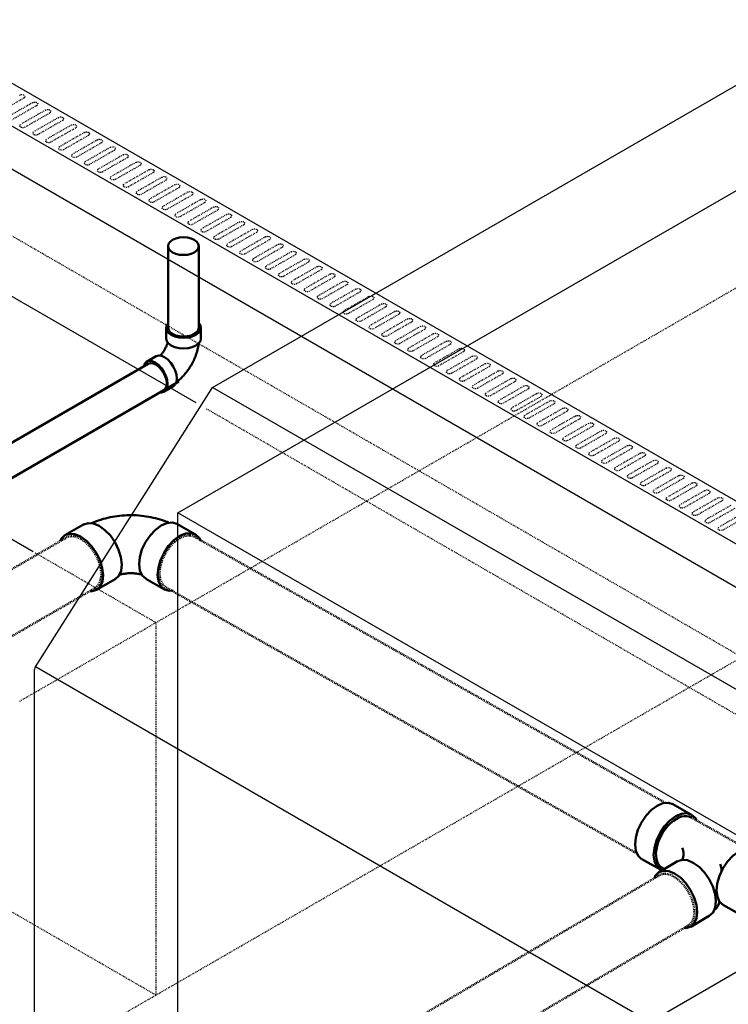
# Model space of a CAD drawing. Header units: inches. Extents: x -17970 to 20481, y 167 to 1796.
# Tile 18 of 29: x 1116 to 1196, y 899 to 1011. Entities that reach past the tile are written whole.
import ezdxf
from ezdxf import colors
from ezdxf.entities.mleader import LeaderData, LeaderLine
from ezdxf.math import Vec2, Vec3

# ---------------------------------------------------------------- set-up
doc = ezdxf.new("R2010")
doc.units = ezdxf.units.IN
doc.header["$LTSCALE"] = 0.4
doc.header["$MEASUREMENT"] = 0
for name, pattern in [('Dash - 1_16_', [0.1875, 0.125, -0.0625]), ('Dot 1_32_', [0.03125, 0, -0.03125]), ('HIDDEN2', [0.1875, 0.125, -0.0625])]:
    doc.linetypes.add(name, pattern=pattern)
for name, color, linetype in [('G-ANNO-TTLB', 7, 'Continuous'), ('M-DETL-LIGHT', 1, 'Continuous'), ('P-PIPE', 3, 'Continuous'), ('S-ANNO-DIMS', 1, 'Continuous')]:
    doc.layers.add(name, color=color, linetype=linetype)
doc.layers.add('M-SECT-PATT', color=9, linetype='Continuous', lineweight=18, true_color=0x808080)
doc.styles.add('Annotative', font='romans.shx', dxfattribs={"width": 0.8, "height": 0.125})

# ---------------------------------------------------------------- blocks, each defined once
blk = doc.blocks.new('Bend - PVC - Sch 40 - DWV_USACE - Standard-V18-DRAINAGE ISOMETRIC')
at = {"layer": 'P-PIPE', "color": 90, "lineweight": 50}
for p, q in [((2353.53, -395.53), (2353.53, -396.75)), ((2357.48, -396.75), (2357.48, -395.53)), ((2359.72, -399.4), (2358.63, -398.78)), ((2356.68, -402.22), (2357.74, -402.83))]:
    blk.add_line(p, q, dxfattribs=at)
for points in [[(2353.74, -395.03, 0), (2353.59, -395.23, 0), (2353.53, -395.53, 0), (2353.59, -395.82, 0), (2353.79, -396.1, 0), (2354.11, -396.34, 0), (2354.52, -396.52, 0), (2354.99, -396.63, 0), (2355.5, -396.67, 0), (2356.02, -396.63, 0), (2356.49, -396.52, 0), (2356.9, -396.34, 0)], [(2356.9, -396.34, 0), (2357.22, -396.1, 0), (2357.42, -395.82, 0), (2357.48, -395.53, 0), (2357.42, -395.23, 0), (2357.27, -395.03, 0)], [(2356.9, -397.56, 0), (2356.49, -397.74, 0), (2356.02, -397.86, 0), (2355.5, -397.9, 0), (2354.99, -397.86, 0), (2354.52, -397.74, 0), (2354.11, -397.56, 0), (2353.79, -397.32, 0), (2353.59, -397.05, 0), (2353.53, -396.76, 0)], [(2353.79, -397.32, 0), (2353.8, -397.39, 0), (2353.82, -397.55, 0), (2353.85, -397.71, 0), (2353.88, -397.86, 0), (2353.92, -398.02, 0), (2353.96, -398.18, 0), (2354, -398.33, 0), (2354.05, -398.49, 0), (2354.1, -398.64, 0), (2354.16, -398.79, 0), (2354.22, -398.94, 0), (2354.28, -399.09, 0), (2354.35, -399.24, 0), (2354.42, -399.38, 0), (2354.49, -399.53, 0), (2354.57, -399.67, 0), (2354.65, -399.81, 0), (2354.74, -399.95, 0), (2354.83, -400.09, 0), (2354.92, -400.23, 0), (2355.01, -400.36, 0), (2355.11, -400.49, 0), (2355.21, -400.62, 0), (2355.31, -400.74, 0), (2355.41, -400.87, 0), (2355.52, -400.99, 0), (2355.63, -401.1, 0), (2355.75, -401.22, 0), (2355.86, -401.33, 0), (2355.98, -401.43, 0), (2356.1, -401.54, 0), (2356.23, -401.64, 0), (2356.32, -401.71, 0)], [(2357.48, -396.75, 0), (2357.42, -397.05, 0), (2357.22, -397.32, 0), (2356.9, -397.56, 0)], [(2357.32, -397.19, 0), (2357.33, -397.25, 0), (2357.35, -397.32, 0), (2357.37, -397.39, 0), (2357.4, -397.46, 0), (2357.42, -397.53, 0), (2357.45, -397.6, 0), (2357.48, -397.68, 0), (2357.52, -397.75, 0), (2357.55, -397.82, 0), (2357.59, -397.9, 0), (2357.63, -397.97, 0), (2357.67, -398.04, 0), (2357.71, -398.11, 0), (2357.76, -398.18, 0), (2357.8, -398.24, 0), (2357.85, -398.31, 0), (2357.89, -398.37, 0), (2357.94, -398.44, 0), (2357.99, -398.5, 0), (2358.04, -398.55, 0), (2358.09, -398.61, 0), (2358.19, -398.72, 0)], [(2357.67, -398.89, 0), (2358.03, -398.73, 0), (2358.37, -398.7, 0), (2358.63, -398.78, 0)], [(2356.68, -402.22, 0), (2356.68, -402.22, 0), (2356.46, -402.01, 0), (2356.32, -401.7, 0), (2356.27, -401.31, 0), (2356.32, -400.87, 0), (2356.46, -400.4, 0), (2356.68, -399.93, 0), (2356.97, -399.51, 0), (2357.31, -399.15, 0), (2357.67, -398.89, 0)], [(2358.73, -399.5, 0), (2358.37, -399.76, 0), (2358.03, -400.12, 0), (2357.74, -400.55, 0), (2357.52, -401.01, 0), (2357.38, -401.48, 0), (2357.33, -401.92, 0), (2357.38, -402.32, 0), (2357.52, -402.62, 0), (2357.74, -402.83, 0), (2358.03, -402.92, 0), (2358.19, -402.9, 0)], [(2360, -399.85, 0), (2359.94, -399.61, 0), (2359.72, -399.4, 0), (2359.43, -399.31, 0), (2359.09, -399.35, 0), (2358.73, -399.5, 0)]]:
    blk.add_polyline3d(points, dxfattribs=at)
blk = doc.blocks.new('Bend - PVC - Sch 40 - DWV_USACE - Standard-V23-DRAINAGE ISOMETRIC')
at = {"layer": 'P-PIPE', "color": 90, "lineweight": 50}
for p, q in [((2339.36, -416.13), (2337.23, -417.33)), ((2352.13, -417.42), (2350.01, -416.19)), ((2340.78, -423.6), (2342.9, -422.4)), ((2346.4, -422.43), (2348.52, -423.66))]:
    blk.add_line(p, q, dxfattribs=at)
for points in [[(2340.31, -415.98, 0), (2340.49, -415.9, 0), (2340.75, -415.8, 0), (2341, -415.71, 0), (2341.26, -415.63, 0), (2341.53, -415.55, 0), (2341.79, -415.48, 0), (2342.06, -415.42, 0), (2342.32, -415.36, 0), (2342.59, -415.31, 0), (2342.87, -415.27, 0), (2343.14, -415.23, 0), (2343.41, -415.2, 0), (2343.69, -415.17, 0), (2343.96, -415.15, 0), (2344.24, -415.14, 0), (2344.51, -415.14, 0), (2344.79, -415.14, 0), (2345.06, -415.15, 0), (2345.34, -415.16, 0), (2345.61, -415.18, 0), (2345.89, -415.21, 0), (2346.16, -415.24, 0), (2346.43, -415.28, 0), (2346.7, -415.32, 0), (2346.97, -415.38, 0), (2347.24, -415.43, 0), (2347.51, -415.5, 0), (2347.77, -415.57, 0), (2348.03, -415.65, 0), (2348.29, -415.74, 0), (2348.55, -415.83, 0), (2348.81, -415.93, 0), (2349.06, -416.04, 0), (2349.12, -416.06, 0)], [(2339.37, -416.12, 0), (2339.88, -415.97, 0), (2340.5, -416.03, 0), (2341.16, -416.31, 0), (2341.82, -416.79, 0), (2342.43, -417.44, 0), (2342.95, -418.22, 0), (2343.35, -419.06, 0), (2343.6, -419.92, 0), (2343.68, -420.74, 0)], [(2345.65, -420.75, 0), (2345.75, -419.94, 0), (2346.01, -419.08, 0), (2346.42, -418.24, 0), (2346.95, -417.47, 0), (2347.57, -416.83, 0), (2348.23, -416.35, 0), (2348.89, -416.08, 0), (2349.5, -416.03, 0), (2349.98, -416.19, 0)], [(2341.56, -421.94, 0), (2341.48, -421.12, 0), (2341.23, -420.26, 0), (2340.83, -419.42, 0), (2340.31, -418.64, 0), (2339.7, -417.99, 0), (2339.04, -417.51, 0), (2338.38, -417.23, 0), (2337.76, -417.17, 0), (2337.23, -417.33, 0), (2336.82, -417.71, 0), (2336.64, -418.08, 0)], [(2352.67, -418.1, 0), (2352.54, -417.81, 0), (2352.14, -417.43, 0), (2351.62, -417.26, 0), (2351.01, -417.31, 0), (2350.35, -417.58, 0), (2349.69, -418.06, 0), (2349.07, -418.7, 0), (2348.54, -419.47, 0), (2348.13, -420.31, 0), (2347.87, -421.17, 0), (2347.77, -421.98, 0)], [(2343.68, -420.74, 0), (2343.58, -421.45, 0), (2343.32, -422.02, 0), (2342.92, -422.38, 0)], [(2346.4, -422.43, 0), (2345.98, -422.04, 0), (2345.73, -421.47, 0), (2345.65, -420.75, 0)], [(2339.8, -423.72, 0), (2340.26, -423.76, 0), (2340.79, -423.6, 0), (2341.2, -423.22, 0), (2341.46, -422.65, 0), (2341.56, -421.94, 0)], [(2343.41, -421.9, 0), (2343.41, -421.9, 0), (2343.51, -421.88, 0), (2343.62, -421.86, 0), (2343.73, -421.84, 0), (2343.84, -421.82, 0), (2343.96, -421.8, 0), (2344.07, -421.79, 0), (2344.2, -421.78, 0), (2344.32, -421.77, 0), (2344.44, -421.77, 0), (2344.56, -421.76, 0), (2344.69, -421.76, 0), (2344.81, -421.77, 0), (2344.94, -421.77, 0), (2345.06, -421.78, 0), (2345.18, -421.79, 0), (2345.3, -421.81, 0), (2345.42, -421.82, 0), (2345.53, -421.84, 0), (2345.64, -421.86, 0), (2345.75, -421.89, 0), (2345.85, -421.91, 0), (2345.93, -421.94, 0)], [(2347.77, -421.98, 0), (2347.85, -422.7, 0), (2348.1, -423.26, 0), (2348.5, -423.65, 0), (2349.02, -423.82, 0), (2349.22, -423.8, 0)]]:
    blk.add_polyline3d(points, dxfattribs=at)
blk = doc.blocks.new('ALTERNATE ISOMETRIC')
at = {"layer": 'M-DETL-LIGHT'}
for p, q in [((558.18, 1325.24), (1376.03, 853.05)), ((1371.79, 850.6), (553.94, 1322.79)), ((553.94, 1317.89), (1371.79, 845.7))]:
    blk.add_line(p, q, dxfattribs=at)
at = {"layer": 'M-DETL-LIGHT', "linetype": 'HIDDEN2'}
for p, q in [((1115.97, 1002.29), (1113.13, 1000.66)), ((1116.98, 1001.77), (1114.19, 1000.18)), ((1117.44, 1001.44), (1114.6, 999.81)), ((1118.45, 1000.92), (1115.66, 999.33)), ((1118.92, 1000.59), (1116.08, 998.96)), ((1119.93, 1000.07), (1117.14, 998.48)), ((1120.39, 999.74), (1117.55, 998.11)), ((1121.4, 999.22), (1118.61, 997.63)), ((1121.87, 998.88), (1119.03, 997.26)), ((1122.88, 998.37), (1120.09, 996.77)), ((1123.34, 998.03), (1120.5, 996.41)), ((1124.35, 997.52), (1121.56, 995.92)), ((1124.82, 997.18), (1121.98, 995.56)), ((1125.82, 996.67), (1123.03, 995.07)), ((1126.29, 996.33), (1123.45, 994.71)), ((1127.3, 995.82), (1124.51, 994.22)), ((1127.76, 995.48), (1124.92, 993.86)), ((1128.77, 994.96), (1125.98, 993.37)), ((1129.24, 994.63), (1126.4, 993)), ((1130.25, 994.11), (1127.46, 992.52)), ((1130.71, 993.78), (1127.87, 992.15)), ((1131.72, 993.26), (1128.93, 991.67)), ((1132.19, 992.93), (1129.35, 991.3)), ((1133.2, 992.41), (1130.41, 990.82)), ((1133.66, 992.07), (1130.82, 990.45)), ((1134.67, 991.56), (1131.88, 989.96)), ((1135.14, 991.22), (1132.29, 989.6)), ((1136.14, 990.71), (1133.35, 989.11)), ((1136.61, 990.37), (1133.77, 988.75)), ((1137.62, 989.86), (1134.83, 988.26)), ((1138.08, 989.52), (1135.24, 987.9)), ((1139.09, 989.01), (1136.3, 987.41)), ((1139.56, 988.67), (1136.72, 987.05)), ((1140.57, 988.16), (1137.78, 986.56)), ((1141.03, 987.82), (1138.19, 986.19)), ((1142.04, 987.3), (1139.25, 985.71)), ((1142.51, 986.97), (1139.67, 985.34)), ((1143.52, 986.45), (1140.73, 984.86)), ((1143.98, 986.12), (1141.14, 984.49)), ((1144.99, 985.6), (1142.2, 984.01)), ((1145.46, 985.27), (1142.61, 983.64)), ((1146.46, 984.75), (1143.67, 983.16)), ((1146.93, 984.41), (1144.09, 982.79)), ((1147.94, 983.9), (1145.15, 982.3)), ((1148.4, 983.56), (1145.56, 981.94)), ((1149.41, 983.05), (1146.62, 981.45)), ((1149.88, 982.71), (1147.04, 981.09)), ((1150.89, 982.2), (1148.1, 980.6)), ((1151.35, 981.86), (1148.51, 980.24)), ((1152.36, 981.35), (1149.57, 979.75)), ((1152.83, 981.01), (1149.99, 979.39)), ((1153.83, 980.49), (1151.04, 978.9)), ((1154.3, 980.16), (1151.46, 978.53)), ((1155.31, 979.64), (1152.52, 978.05)), ((1155.78, 979.31), (1152.93, 977.68)), ((1156.78, 978.79), (1153.99, 977.2)), ((1157.25, 978.46), (1154.41, 976.83)), ((1158.26, 977.94), (1155.47, 976.35)), ((1158.72, 977.61), (1155.88, 975.98)), ((1159.73, 977.09), (1156.94, 975.49)), ((1160.2, 976.75), (1157.36, 975.13)), ((1161.21, 976.24), (1158.42, 974.64)), ((1161.67, 975.9), (1158.83, 974.28)), ((1162.68, 975.39), (1159.89, 973.79)), ((1163.15, 975.05), (1160.31, 973.43)), ((1164.15, 974.54), (1161.36, 972.94)), ((1164.62, 974.2), (1161.78, 972.58)), ((1165.63, 973.69), (1162.84, 972.09)), ((1166.1, 973.35), (1163.25, 971.72)), ((1167.1, 972.83), (1164.31, 971.24)), ((1167.57, 972.5), (1164.73, 970.87)), ((1168.58, 971.98), (1165.79, 970.39)), ((1169.04, 971.65), (1166.2, 970.02)), ((1170.05, 971.13), (1167.26, 969.54)), ((1170.52, 970.8), (1167.68, 969.17)), ((1171.53, 970.28), (1168.74, 968.69)), ((1171.99, 969.94), (1169.15, 968.32)), ((1173, 969.43), (1170.21, 967.83)), ((1173.47, 969.09), (1170.63, 967.47)), ((1174.47, 968.58), (1171.68, 966.98)), ((1174.94, 968.24), (1172.1, 966.62)), ((1175.95, 967.73), (1173.16, 966.13)), ((1176.41, 967.39), (1173.57, 965.77)), ((1177.42, 966.88), (1174.63, 965.28)), ((1177.89, 966.54), (1175.05, 964.92)), ((1178.9, 966.03), (1176.11, 964.43)), ((1179.36, 965.69), (1176.52, 964.06)), ((1180.37, 965.17), (1177.58, 963.58)), ((1180.84, 964.84), (1178, 963.21)), ((1181.85, 964.32), (1179.06, 962.73)), ((1182.31, 963.99), (1179.47, 962.36)), ((1183.32, 963.47), (1180.53, 961.88)), ((1183.79, 963.14), (1180.95, 961.51)), ((1184.79, 962.62), (1182, 961.03)), ((1185.26, 962.28), (1182.42, 960.66)), ((1186.27, 961.77), (1183.48, 960.17)), ((1186.73, 961.43), (1183.89, 959.81)), ((1187.74, 960.92), (1184.95, 959.32)), ((1188.21, 960.58), (1185.37, 958.96)), ((1189.22, 960.07), (1186.43, 958.47)), ((1189.68, 959.73), (1186.84, 958.11)), ((1190.69, 959.22), (1187.9, 957.62)), ((1191.16, 958.88), (1188.32, 957.26)), ((1192.17, 958.36), (1189.38, 956.77)), ((1192.63, 958.03), (1189.79, 956.4)), ((1193.64, 957.51), (1190.85, 955.92)), ((1194.11, 957.18), (1191.27, 955.55)), ((1195.11, 956.66), (1192.32, 955.07)), ((1195.58, 956.33), (1192.74, 954.7)), ((1196.59, 955.81), (1193.8, 954.22)), ((1197.05, 955.47), (1194.21, 953.85)), ((1198.06, 954.96), (1195.27, 953.36)), ((1198.53, 954.62), (1195.69, 953))]:
    blk.add_line(p, q, dxfattribs=at)
at = {"layer": 'M-DETL-LIGHT', "linetype": 'HIDDEN2', "extrusion": (0, 0, -1)}
for centre, start_param, end_param in [((1115.73, 1002.45), 4.095331, 7.203451), ((1117.21, 1001.6), 4.095331, 7.203451), ((1118.68, 1000.75), 4.095331, 7.203451), ((1120.16, 999.9), 4.095331, 7.203451), ((1115.89, 999.16), 0.920266, 4.095331), ((1121.63, 999.05), 4.095331, 7.203451), ((1117.37, 998.31), 0.920266, 4.095331), ((1123.1, 998.2), 4.095331, 7.203451), ((1118.84, 997.45), 0.920266, 4.095331), ((1120.31, 996.6), 0.920266, 4.095331), ((1124.58, 997.35), 4.095331, 7.203451), ((1126.05, 996.5), 4.095331, 7.203451), ((1121.79, 995.75), 0.920266, 4.095331), ((1127.53, 995.64), 4.095331, 7.203451), ((1123.26, 994.9), 0.920266, 4.095331), ((1129, 994.79), 4.095331, 7.203451), ((1124.74, 994.05), 0.920266, 4.095331), ((1126.21, 993.2), 0.920266, 4.095331), ((1130.48, 993.94), 4.095331, 7.203451), ((1131.95, 993.09), 4.095331, 7.203451), ((1127.69, 992.35), 0.920266, 4.095331), ((1133.42, 992.24), 4.095331, 7.203451), ((1129.16, 991.5), 0.920266, 4.095331), ((1134.9, 991.39), 4.095331, 7.203451), ((1130.63, 990.64), 0.920266, 4.095331), ((1132.11, 989.79), 0.920266, 4.095331), ((1136.37, 990.54), 4.095331, 7.203451), ((1137.85, 989.69), 4.095331, 7.203451), ((1133.58, 988.94), 0.920266, 4.095331), ((1139.32, 988.84), 4.095331, 7.203451), ((1135.06, 988.09), 0.920266, 4.095331), ((1140.8, 987.98), 4.095331, 7.203451), ((1136.53, 987.24), 0.920266, 4.095331), ((1138.01, 986.39), 0.920266, 4.095331), ((1142.27, 987.13), 4.095331, 7.203451), ((1143.74, 986.28), 4.095331, 7.203451), ((1139.48, 985.54), 0.920266, 4.095331), ((1145.22, 985.43), 4.095331, 7.203451), ((1140.95, 984.69), 0.920266, 4.095331), ((1146.69, 984.58), 4.095331, 7.203451), ((1142.43, 983.84), 0.920266, 4.095331), ((1143.9, 982.98), 0.920266, 4.095331), ((1148.17, 983.73), 4.095331, 7.203451), ((1149.64, 982.88), 4.095331, 7.203451), ((1145.38, 982.13), 0.920266, 4.095331), ((1151.11, 982.03), 4.095331, 7.203451), ((1146.85, 981.28), 0.920266, 4.095331), ((1152.59, 981.17), 4.095331, 7.203451), ((1148.32, 980.43), 0.920266, 4.095331), ((1149.8, 979.58), 0.920266, 4.095331), ((1154.06, 980.32), 4.095331, 7.203451), ((1155.54, 979.47), 4.095331, 7.203451), ((1151.27, 978.73), 0.920266, 4.095331), ((1157.01, 978.62), 4.095331, 7.203451), ((1152.75, 977.88), 0.920266, 4.095331), ((1158.49, 977.77), 4.095331, 7.203451), ((1154.22, 977.03), 0.920266, 4.095331), ((1159.96, 976.92), 4.095331, 7.203451), ((1155.7, 976.17), 0.920266, 4.095331), ((1157.17, 975.32), 0.920266, 4.095331), ((1161.43, 976.07), 4.095331, 7.203451), ((1162.91, 975.22), 4.095331, 7.203451), ((1158.64, 974.47), 0.920266, 4.095331), ((1164.38, 974.37), 4.095331, 7.203451), ((1160.12, 973.62), 0.920266, 4.095331), ((1165.86, 973.51), 4.095331, 7.203451), ((1161.59, 972.77), 0.920266, 4.095331), ((1163.07, 971.92), 0.920266, 4.095331), ((1167.33, 972.66), 4.095331, 7.203451), ((1168.81, 971.81), 4.095331, 7.203451), ((1164.54, 971.07), 0.920266, 4.095331), ((1170.28, 970.96), 4.095331, 7.203451), ((1166.02, 970.22), 0.920266, 4.095331), ((1171.75, 970.11), 4.095331, 7.203451), ((1167.49, 969.37), 0.920266, 4.095331), ((1168.96, 968.51), 0.920266, 4.095331), ((1173.23, 969.26), 4.095331, 7.203451), ((1174.7, 968.41), 4.095331, 7.203451), ((1170.44, 967.66), 0.920266, 4.095331), ((1176.18, 967.56), 4.095331, 7.203451), ((1171.91, 966.81), 0.920266, 4.095331), ((1177.65, 966.71), 4.095331, 7.203451), ((1173.39, 965.96), 0.920266, 4.095331), ((1174.86, 965.11), 0.920266, 4.095331), ((1179.13, 965.85), 4.095331, 7.203451), ((1180.6, 965), 4.095331, 7.203451), ((1176.34, 964.26), 0.920266, 4.095331), ((1182.07, 964.15), 4.095331, 7.203451), ((1177.81, 963.41), 0.920266, 4.095331), ((1183.55, 963.3), 4.095331, 7.203451), ((1179.28, 962.56), 0.920266, 4.095331), ((1180.76, 961.71), 0.920266, 4.095331), ((1185.02, 962.45), 4.095331, 7.203451), ((1186.5, 961.6), 4.095331, 7.203451), ((1182.23, 960.85), 0.920266, 4.095331), ((1187.97, 960.75), 4.095331, 7.203451), ((1183.71, 960), 0.920266, 4.095331), ((1189.45, 959.9), 4.095331, 7.203451), ((1185.18, 959.15), 0.920266, 4.095331), ((1186.66, 958.3), 0.920266, 4.095331), ((1190.92, 959.04), 4.095331, 7.203451), ((1192.39, 958.19), 4.095331, 7.203451), ((1188.13, 957.45), 0.920266, 4.095331), ((1193.87, 957.34), 4.095331, 7.203451), ((1189.6, 956.6), 0.920266, 4.095331), ((1195.34, 956.49), 4.095331, 7.203451), ((1191.08, 955.75), 0.920266, 4.095331), ((1192.55, 954.9), 0.920266, 4.095331), ((1194.03, 954.04), 0.920266, 4.095331), ((1195.5, 953.19), 0.920266, 4.095331)]:
    blk.add_ellipse(centre, major_axis=(0.355, 0.042), ratio=0.675017, start_param=start_param, end_param=end_param, dxfattribs=at)
at = {"layer": 'M-SECT-PATT', "lineweight": -3}
for p, q in [((1135.63, 967.51), (521.15, 1322.28)), ((1117.03, 950.54), (623.47, 1235.49)), ((1137.49, 969.29), (1209.26, 1010.73)), ((1117.31, 937.39), (1137.49, 969.29)), ((1298.41, 876.38), (1137.49, 969.29)), ((1284.17, 868.01), (1133.55, 954.97)), ((1278.17, 844.39), (1117.31, 937.39)), ((1117.16, 936.86), (1117.16, 856.35)), ((1117.11, 856.33), (1207.66, 908.61))]:
    blk.add_line(p, q, dxfattribs=at)
at = {"layer": 'M-SECT-PATT', "linetype": 'HIDDEN2', "lineweight": -3}
for p, q in [((1368.93, 839.74), (537.54, 1319.74)), ((1131.04, 942.44), (1424.19, 1111.69)), ((1131.04, 899.94), (1424.19, 1069.18)), ((1362.93, 836.28), (1136.78, 966.85)), ((1131.04, 942.44), (1117.29, 950.39)), ((1115.51, 933.48), (1131.04, 942.44)), ((1131.04, 942.44), (1131.04, 899.94)), ((1131.04, 899.94), (1095.88, 920.24)), ((1027.19, 839.98), (1131.04, 899.94))]:
    blk.add_line(p, q, dxfattribs=at)
at = {"layer": 'M-SECT-PATT', "lineweight": -3}
blk.add_lwpolyline([(1284.17, 766.81), (1133.55, 853.77), (1133.55, 954.97), (1212.09, 1000.32), (1362.71, 913.35)], dxfattribs=at)
blk.add_arc((1118.16, 936.86), 1, 147.683, 180, dxfattribs=at)
at = {"layer": 'P-PIPE', "color": 90, "lineweight": 50}
for p, q in [((1132.43, 976.09), (1132.43, 985.41)), ((1135.93, 985.41), (1135.93, 976.09)), ((1072.47, 938.67), (1130.17, 971.98)), ((1133.67, 969.96), (1074.22, 935.64)), ((1190, 921.73), (1192.13, 920.53)), ((1188.58, 914.26), (1186.46, 915.46)), ((1188.42, 913.98), (1190.54, 915.21)), ((1197.87, 909.01), (1195.75, 910.2)), ((1194.15, 908.97), (1192.03, 907.74))]:
    blk.add_line(p, q, dxfattribs=at)
at = {"layer": 'P-PIPE', "color": 90, "linetype": 'Dash - 1_16_', "lineweight": 50}
for p, q in [((1104.4, 942.63), (1120.9, 952.18)), ((1135.4, 952.26), (1189.17, 921.86)), ((1124.1, 946.38), (1107.62, 936.85)), ((1185.92, 916.09), (1132.14, 946.49)), ((1192.1, 920.21), (1198.46, 916.61)), ((1105.18, 864.51), (1188.35, 913.56)), ((1191.84, 907.94), (1108.41, 858.76))]:
    blk.add_line(p, q, dxfattribs=at)
at = {"layer": 'P-PIPE', "color": 90, "lineweight": 50}
for points in [[(1132.94, 984.69, 0), (1132.67, 984.9, 0), (1132.49, 985.15, 0), (1132.43, 985.41, 0), (1132.49, 985.67, 0), (1132.67, 985.91, 0), (1132.94, 986.12, 0)], [(1132.94, 986.12, 0), (1133.31, 986.28, 0), (1133.73, 986.38, 0), (1134.18, 986.42, 0), (1134.64, 986.38, 0), (1135.06, 986.28, 0), (1135.42, 986.12, 0)], [(1135.42, 986.12, 0), (1135.7, 985.91, 0), (1135.87, 985.67, 0), (1135.93, 985.41, 0), (1135.87, 985.15, 0), (1135.7, 984.9, 0), (1135.42, 984.69, 0)], [(1135.42, 984.69, 0), (1135.06, 984.53, 0), (1134.64, 984.43, 0), (1134.18, 984.4, 0), (1133.73, 984.43, 0), (1133.31, 984.53, 0), (1132.94, 984.69, 0)], [(1132.45, 976.09, 0), (1132.51, 975.82, 0), (1132.68, 975.58, 0), (1132.96, 975.37, 0)], [(1132.94, 975.38, 0), (1133.31, 975.22, 0), (1133.73, 975.12, 0), (1134.18, 975.08, 0), (1134.64, 975.12, 0), (1135.06, 975.22, 0), (1135.42, 975.38, 0)], [(1135.42, 975.38, 0), (1135.7, 975.59, 0), (1135.87, 975.83, 0), (1135.93, 976.09, 0)], [(1131.04, 971.89, 0), (1130.72, 972.02, 0), (1130.42, 972.05, 0), (1130.17, 971.98, 0)], [(1132.27, 969.74, 0), (1132.23, 970.14, 0), (1132.11, 970.56, 0), (1131.91, 970.96, 0), (1131.65, 971.34, 0), (1131.36, 971.65, 0), (1131.04, 971.89, 0)], [(1131.91, 968.94, 0), (1132.11, 969.13, 0), (1132.23, 969.4, 0), (1132.27, 969.74, 0)], [(1189.99, 921.74, 0), (1189.48, 921.89, 0), (1188.86, 921.83, 0), (1188.2, 921.55, 0), (1187.54, 921.07, 0), (1186.93, 920.42, 0), (1186.41, 919.64, 0), (1186.01, 918.8, 0), (1185.76, 917.94, 0), (1185.68, 917.12, 0)], [(1187.8, 915.92, 0), (1187.88, 916.74, 0), (1188.13, 917.6, 0), (1188.53, 918.44, 0), (1189.05, 919.22, 0), (1189.66, 919.87, 0), (1190.32, 920.35, 0), (1190.98, 920.63, 0), (1191.6, 920.69, 0), (1192.13, 920.53, 0), (1192.54, 920.15, 0), (1192.67, 919.89, 0)], [(1185.68, 917.12, 0), (1185.78, 916.4, 0), (1186.04, 915.84, 0), (1186.43, 915.47, 0)], [(1189.56, 914.14, 0), (1189.1, 914.1, 0), (1188.57, 914.26, 0), (1188.16, 914.64, 0), (1187.9, 915.21, 0), (1187.8, 915.92, 0)], [(1199.28, 916.48, 0), (1198.77, 916.64, 0), (1198.15, 916.58, 0), (1197.49, 916.3, 0), (1196.83, 915.82, 0), (1196.22, 915.17, 0), (1195.7, 914.39, 0), (1195.3, 913.54, 0), (1195.05, 912.68, 0), (1194.97, 911.87, 0)], [(1194.89, 910.65, 0), (1194.8, 911.46, 0), (1194.54, 912.32, 0), (1194.13, 913.16, 0), (1193.59, 913.93, 0), (1192.98, 914.57, 0), (1192.31, 915.05, 0), (1191.66, 915.32, 0), (1191.04, 915.37, 0), (1190.57, 915.21, 0)], [(1187.88, 913.3, 0), (1188, 913.59, 0), (1188.4, 913.97, 0), (1188.92, 914.14, 0), (1189.53, 914.09, 0), (1190.19, 913.82, 0), (1190.85, 913.35, 0), (1191.47, 912.7, 0), (1192, 911.93, 0), (1192.42, 911.09, 0), (1192.68, 910.24, 0), (1192.77, 909.42, 0)], [(1194.97, 911.87, 0), (1195.07, 911.15, 0), (1195.33, 910.59, 0), (1195.75, 910.2, 0)], [(1194.15, 908.97, 0), (1194.57, 909.36, 0), (1194.81, 909.93, 0), (1194.89, 910.65, 0)], [(1192.77, 909.42, 0), (1192.69, 908.71, 0), (1192.44, 908.14, 0), (1192.05, 907.75, 0), (1191.52, 907.58, 0), (1191.32, 907.6, 0)]]:
    blk.add_polyline3d(points, dxfattribs=at)
at = {"layer": 'P-PIPE', "color": 90, "linetype": 'Dot 1_32_', "lineweight": 50}
for points in [[(1122.48, 952, 0), (1121.87, 952.26, 0), (1121.31, 952.32, 0), (1120.86, 952.18, 0)], [(1124.82, 947.95, 0), (1124.74, 948.69, 0), (1124.51, 949.48, 0), (1124.13, 950.25, 0), (1123.65, 950.96, 0), (1123.08, 951.56, 0), (1122.48, 952, 0)], [(1133.77, 952.09, 0), (1133.16, 951.65, 0), (1132.6, 951.05, 0), (1132.12, 950.34, 0), (1131.75, 949.56, 0), (1131.52, 948.77, 0), (1131.45, 948.02, 0)], [(1135.41, 952.26, 0), (1134.94, 952.4, 0), (1134.38, 952.35, 0), (1133.77, 952.09, 0)], [(1124.11, 946.4, 0), (1124.51, 946.78, 0), (1124.74, 947.29, 0), (1124.82, 947.95, 0)], [(1131.45, 948.02, 0), (1131.54, 947.36, 0), (1131.78, 946.84, 0), (1132.15, 946.5, 0)]]:
    blk.add_polyline3d(points, dxfattribs=at)
at = {"layer": 'P-PIPE', "color": 90, "lineweight": 50}
for centre, radius, start, end in [((1189.77, 916.07), 1.45, 331.247, 27.966), ((1194.1, 914.19), 1.45, 355.6956, 27.966), ((1193.92, 910.81), 1.4, 303.2366, 353.4471)]:
    blk.add_arc(centre, radius, start, end, dxfattribs=at)
blk.add_ellipse((1190.41, 917.35), major_axis=(-1.66, -2.87), ratio=0.57735, start_param=3.141105, end_param=6.37506, dxfattribs=at)
at = {"layer": 'P-PIPE', "color": 90, "linetype": 'Dash - 1_16_', "lineweight": 50, "extrusion": (0, 0, -1)}
for start_param, end_param in [(3.077729, 6.217947), (6.322973, 6.333736)]:
    blk.add_ellipse((1190.1, 910.76), major_axis=(1.66, -2.87), ratio=0.57735, start_param=start_param, end_param=end_param, dxfattribs=at)
at = {"layer": 'P-PIPE', "color": 90, "lineweight": 50, "xscale": -1}
for name, p in [('Bend - PVC - Sch 40 - DWV_USACE - Standard-V18-DRAINAGE ISOMETRIC', (3489.7, 1371.61)), ('Bend - PVC - Sch 40 - DWV_USACE - Standard-V23-DRAINAGE ISOMETRIC', (3472.8, 1369.84))]:
    blk.add_blockref(name, p, dxfattribs=at)
at = {"layer": 'S-ANNO-DIMS', "lineweight": -3}
ml = blk.add_multileader_mtext('Standard', dxfattribs=at)
ml.set_content('MECHANICAL ROOM VENTILATION PIPES REF: S706A', color=2, style='Annotative')
ml.set_leader_properties()
ml.build(insert=Vec2(0, 0))
ml.multileader.update_dxf_attribs({"dogleg_length": 0.36, "arrow_head_size": 17.28, "scale": 96})
ctx = ml.context
ctx.base_point, ctx.scale, ctx.char_height, ctx.arrow_head_size, ctx.landing_gap_size, ctx.plane_origin = Vec3(827.09, 835.08), 96, 12, 17.28, 8.64, Vec3(1017.73, 669.15)
ctx.text_align_type = 2
notes = []
notes.append((ctx, [(1, (1, 1, 0), (1026.78, 835.08), (-1, 0), 48.92, [(1, [(1222.93, 940.41), (1264.93, 915.9)], 0, [])])]))
ctx.mtext.insert, ctx.mtext.width, ctx.mtext.defined_height, ctx.mtext.alignment, ctx.mtext.flow_direction = Vec3(969.22, 841.08), 162.439, 120.6, 3, 5
for ctx, leaders in notes:
    for number, flags, end, landing, length, lines in leaders:
        leader = LeaderData()
        leader.index, (leader.has_last_leader_line, leader.has_dogleg_vector, leader.attachment_direction) = number, flags
        leader.last_leader_point, leader.dogleg_vector, leader.dogleg_length = Vec3(end), Vec3(landing), length
        for number, points, colour, breaks in lines:
            line = LeaderLine()
            line.index, line.vertices, line.color, line.breaks = number, Vec3.list(points), colors.encode_raw_color(colour), breaks
            leader.lines.append(line)
        ctx.leaders.append(leader)

msp = doc.modelspace()

# ---------------------------------------------------------------- block references
at = {"layer": 'G-ANNO-TTLB'}
msp.add_blockref('ALTERNATE ISOMETRIC', (0, 0), dxfattribs=at)

doc.saveas('drawing.dxf')
